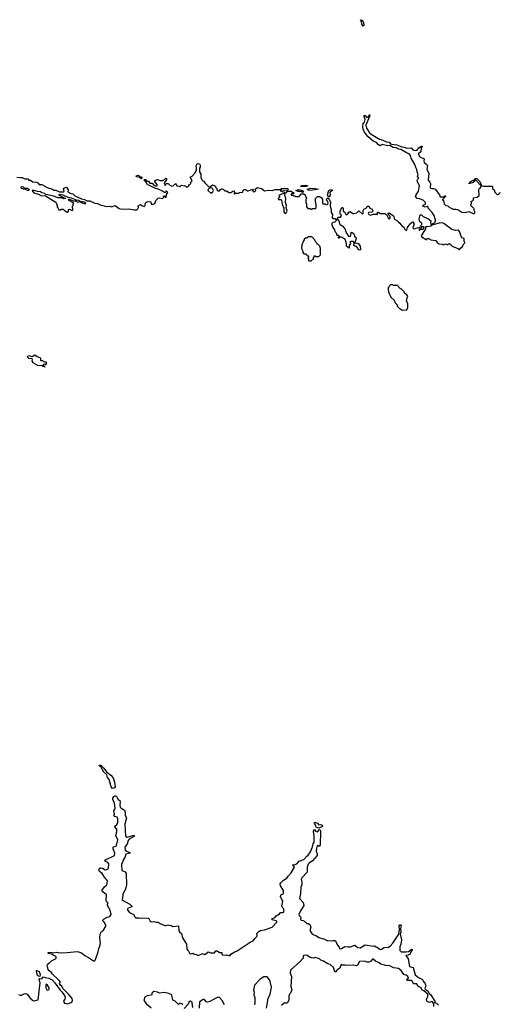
# Model space of a CAD drawing. Extents: x 2219101 to 2444320, y 201258 to 358766.
# Tile 51 of 256: x 2271870 to 2278692, y 263182 to 277150. Entities that reach past the tile are written whole.
import ezdxf

# ---------------------------------------------------------------- set-up
doc = ezdxf.new("R2010")
doc.units = 0

msp = doc.modelspace()

# ---------------------------------------------------------------- linework, layer by layer
at = {"layer": '0CON10XD'}
for points in [[(2276745, 277060), (2276727, 277085), (2276723, 277123), (2276708, 277145), (2276715, 277150), (2276735, 277138), (2276752, 277105), (2276756, 277074), (2276745, 277060)], [(2274208, 274792), (2274215, 274800), (2274235, 274780), (2274255, 274780), (2274270, 274795), (2274272, 274808), (2274285, 274810), (2274300, 274825), (2274300, 274845), (2274320, 274865), (2274290, 274915), (2274319, 274931), (2274358, 274972), (2274378, 275015), (2274380, 275045), (2274374, 275076), (2274388, 275105), (2274405, 275112), (2274420, 275105), (2274430, 275085), (2274432, 275058), (2274422, 275045), (2274422, 274985), (2274440, 274965), (2274440, 274905), (2274450, 274895), (2274450, 274885), (2274470, 274865), (2274485, 274860), (2274500, 274835), (2274555, 274780), (2274578, 274782), (2274605, 274808), (2274647, 274787), (2274650, 274775), (2274670, 274755), (2274670, 274735), (2274683, 274723), (2274705, 274720), (2274721, 274739), (2274735, 274750), (2274745, 274750), (2274760, 274745), (2274783, 274723), (2274805, 274722), (2274845, 274700), (2274865, 274700), (2274893, 274717), (2274915, 274720), (2274920, 274695), (2274910, 274685), (2274925, 274680), (2274935, 274690), (2274975, 274688), (2274995, 274700), (2275037, 274703), (2275040, 274725), (2275055, 274740), (2275075, 274740), (2275105, 274720), (2275115, 274720), (2275177, 274747), (2275190, 274735), (2275180, 274725), (2275180, 274715), (2275195, 274710), (2275220, 274725), (2275212, 274748), (2275245, 274768), (2275300, 274755), (2275345, 274720), (2275395, 274732), (2275454, 274726), (2275495, 274741), (2275565, 274740), (2275588, 274755), (2275625, 274762), (2275677, 274755), (2275683, 274745), (2275677, 274733), (2275625, 274726), (2275575, 274730), (2275572, 274715), (2275617, 274707), (2275635, 274690), (2275650, 274695), (2275673, 274717), (2275725, 274718), (2275742, 274702), (2275758, 274698), (2275760, 274685), (2275755, 274680), (2275722, 274678), (2275722, 274662), (2275745, 274660), (2275755, 274650), (2275775, 274650), (2275785, 274640), (2275835, 274640), (2275872, 274678), (2275905, 274680), (2275920, 274665), (2275920, 274655), (2275940, 274625), (2275940, 274615), (2275930, 274605), (2275930, 274555), (2275940, 274535), (2275943, 274493), (2275962, 274472), (2275995, 274470), (2276005, 274460), (2276015, 274460), (2276025, 274470), (2276065, 274470), (2276078, 274482), (2276080, 274525), (2276070, 274575), (2276070, 274615), (2276095, 274640), (2276125, 274640), (2276135, 274630), (2276145, 274630), (2276170, 274605), (2276170, 274545), (2276175, 274540), (2276205, 274540), (2276215, 274530), (2276235, 274530), (2276247, 274543), (2276245, 274570), (2276220, 274595), (2276228, 274602), (2276232, 274618), (2276248, 274618), (2276265, 274600), (2276281, 274565), (2276278, 274505), (2276292, 274455), (2276293, 274413), (2276310, 274385), (2276303, 274343), (2276315, 274328), (2276345, 274329), (2276368, 274315), (2276358, 274292), (2276342, 274278), (2276315, 274272), (2276302, 274258), (2276300, 274245), (2276315, 274200), (2276337, 274167), (2276344, 274144), (2276362, 274125), (2276370, 274095), (2276392, 274092), (2276410, 274075), (2276410, 274070), (2276395, 274070), (2276392, 274055), (2276410, 274055), (2276410, 274070), (2276435, 274070), (2276476, 274046), (2276489, 274025), (2276502, 273975), (2276502, 273942), (2276545, 273912), (2276550, 273915), (2276550, 273945), (2276568, 273975), (2276563, 273997), (2276575, 274010), (2276597, 274007), (2276620, 273975), (2276612, 273968), (2276610, 273955), (2276625, 273940), (2276640, 273935), (2276670, 273905), (2276675, 273890), (2276697, 273883), (2276710, 273895), (2276707, 273937), (2276685, 273968), (2276667, 273977), (2276632, 273982), (2276630, 273995), (2276649, 274049), (2276628, 274068), (2276626, 274086), (2276616, 274106), (2276590, 274125), (2276575, 274130), (2276570, 274125), (2276560, 274075), (2276545, 274070), (2276506, 274136), (2276489, 274185), (2276465, 274210), (2276421, 274241), (2276413, 274253), (2276410, 274285), (2276383, 274323), (2276391, 274349), (2276422, 274348), (2276433, 274365), (2276437, 274377), (2276420, 274395), (2276417, 274433), (2276442, 274488), (2276455, 274488), (2276462, 274475), (2276462, 274432), (2276485, 274418), (2276501, 274391), (2276515, 274382), (2276530, 274395), (2276541, 274419), (2276555, 274430), (2276605, 274402), (2276615, 274402), (2276655, 274410), (2276685, 274440), (2276735, 274392), (2276745, 274400), (2276747, 274445), (2276757, 274463), (2276790, 274475), (2276798, 274495), (2276815, 274507), (2276829, 274499), (2276840, 274475), (2276871, 274461), (2276883, 274445), (2276875, 274420), (2276820, 274415), (2276814, 274404), (2276825, 274388), (2276855, 274378), (2276885, 274390), (2276935, 274390), (2276945, 274380), (2276950, 274395), (2276940, 274405), (2276955, 274420), (2276970, 274415), (2276985, 274400), (2277052, 274402), (2277078, 274388), (2277105, 274330), (2277125, 274330), (2277130, 274335), (2277127, 274357), (2277110, 274375), (2277098, 274405), (2277115, 274412), (2277175, 274368), (2277191, 274321), (2277225, 274302), (2277245, 274277), (2277264, 274264), (2277294, 274224), (2277319, 274209), (2277335, 274177), (2277355, 274158), (2277367, 274165), (2277375, 274200), (2277398, 274235), (2277414, 274256), (2277445, 274280), (2277458, 274278), (2277460, 274265), (2277470, 274255), (2277450, 274195), (2277463, 274183), (2277570, 274210), (2277570, 274195), (2277560, 274180), (2277542, 274178), (2277540, 274165), (2277545, 274160), (2277560, 274180), (2277595, 274180), (2277608, 274192), (2277610, 274205), (2277605, 274210), (2277570, 274210), (2277570, 274235), (2277580, 274245), (2277580, 274265), (2277552, 274282), (2277542, 274325), (2277555, 274380), (2277575, 274380), (2277595, 274360), (2277623, 274343), (2277665, 274330), (2277708, 274298), (2277700, 274275), (2277705, 274250), (2277725, 274250), (2277735, 274260), (2277745, 274260), (2277770, 274285), (2277770, 274305), (2277751, 274371), (2277726, 274416), (2277670, 274475), (2277669, 274499), (2277655, 274502), (2277625, 274490), (2277592, 274505), (2277595, 274518), (2277632, 274535), (2277632, 274555), (2277595, 274592), (2277545, 274610), (2277512, 274612), (2277490, 274640), (2277492, 274658), (2277530, 274715), (2277546, 274795), (2277510, 274865), (2277517, 274883), (2277533, 274897), (2277533, 274905), (2277518, 274925), (2277525, 274955), (2277511, 274991), (2277508, 275025), (2277491, 275055), (2277481, 275095), (2277427, 275187), (2277417, 275225), (2277396, 275245), (2277370, 275255), (2277280, 275310), (2277252, 275312), (2277215, 275330), (2277169, 275339), (2277125, 275364), (2277095, 275362), (2277015, 275381), (2276985, 275360), (2276962, 275375), (2276935, 275408), (2276885, 275428), (2276812, 275492), (2276766, 275555), (2276747, 275595), (2276740, 275625), (2276747, 275683), (2276765, 275697), (2276771, 275715), (2276772, 275735), (2276759, 275775), (2276761, 275789), (2276765, 275793), (2276775, 275789), (2276795, 275763), (2276816, 275774), (2276825, 275793), (2276835, 275802), (2276840, 275800), (2276836, 275775), (2276784, 275655), (2276792, 275612), (2276835, 275544), (2276857, 275525), (2276975, 275456), (2277001, 275451), (2277075, 275418), (2277114, 275414), (2277135, 275390), (2277150, 275385), (2277225, 275376), (2277295, 275344), (2277325, 275341), (2277365, 275328), (2277425, 275332), (2277452, 275305), (2277485, 275294), (2277510, 275300), (2277535, 275333), (2277575, 275358), (2277585, 275358), (2277585, 275350), (2277568, 275332), (2277566, 275274), (2277528, 275245), (2277550, 275205), (2277610, 275175), (2277608, 275145), (2277613, 275125), (2277648, 275095), (2277658, 275075), (2277648, 275025), (2277678, 274975), (2277667, 274875), (2277693, 274845), (2277700, 274825), (2277695, 274764), (2277715, 274757), (2277746, 274756), (2277765, 274748), (2277828, 274665), (2277838, 274638), (2277892, 274638), (2277905, 274650), (2277915, 274650), (2277915, 274640), (2277898, 274632), (2277868, 274595), (2277884, 274584), (2277895, 274538), (2277920, 274515), (2277945, 274508), (2277965, 274489), (2278025, 274460), (2278062, 274462), (2278090, 274455), (2278145, 274420), (2278195, 274417), (2278245, 274427), (2278315, 274398), (2278332, 274408)], [(2271828, 274915), (2271880, 274910), (2271905, 274910), (2271945, 274892), (2271985, 274890), (2272000, 274875), (2272025, 274872), (2272055, 274851), (2272107, 274847), (2272126, 274836), (2272144, 274814), (2272185, 274812), (2272259, 274769), (2272335, 274746), (2272355, 274731), (2272385, 274730), (2272435, 274710), (2272494, 274706), (2272499, 274715), (2272490, 274745), (2272495, 274760), (2272535, 274772), (2272560, 274735), (2272555, 274710), (2272598, 274685), (2272625, 274678), (2272652, 274652), (2272745, 274607), (2272788, 274598), (2272825, 274579), (2272865, 274578), (2272935, 274545), (2272975, 274542), (2273012, 274522), (2273105, 274500), (2273153, 274503), (2273175, 274494), (2273225, 274512), (2273283, 274473), (2273299, 274469), (2273345, 274463), (2273419, 274469), (2273495, 274451), (2273535, 274454), (2273549, 274465), (2273558, 274485), (2273553, 274507), (2273585, 274530), (2273605, 274512), (2273635, 274502), (2273650, 274515), (2273658, 274552), (2273685, 274572), (2273730, 274565), (2273735, 274532), (2273766, 274534), (2273787, 274543), (2273803, 274587), (2273835, 274620), (2273855, 274622), (2273896, 274614), (2273918, 274632), (2273910, 274645), (2273915, 274650), (2273928, 274648), (2273932, 274632), (2273948, 274632), (2273958, 274682), (2273972, 274695), (2273965, 274712), (2273950, 274715), (2273935, 274697), (2273925, 274699), (2273899, 274719), (2273835, 274748), (2273788, 274758), (2273705, 274802), (2273685, 274808), (2273660, 274850), (2273630, 274875), (2273640, 274885), (2273655, 274883), (2273671, 274861), (2273697, 274857), (2273715, 274832), (2273750, 274830), (2273775, 274802), (2273805, 274790), (2273820, 274795), (2273820, 274805), (2273790, 274855), (2273790, 274865), (2273805, 274880), (2273825, 274882), (2273865, 274870), (2273895, 274870), (2273925, 274882), (2273945, 274901), (2273953, 274895), (2273952, 274878), (2273920, 274835), (2273935, 274800), (2273950, 274825), (2273978, 274828), (2274002, 274802), (2274015, 274800), (2274025, 274790), (2274048, 274792), (2274075, 274820), (2274085, 274820), (2274098, 274808), (2274102, 274792), (2274135, 274790), (2274145, 274780), (2274168, 274802), (2274208, 274792)], [(2273595, 274893), (2273564, 274914), (2273532, 274922), (2273524, 274936), (2273545, 274944), (2273559, 274939), (2273572, 274922), (2273595, 274919), (2273606, 274904), (2273595, 274893)], [(2278415, 274800), (2278345, 274873), (2278328, 274872), (2278305, 274838), (2278243, 274823), (2278272, 274855), (2278305, 274873), (2278325, 274878), (2278340, 274895), (2278359, 274899), (2278402, 274855), (2278420, 274805), (2278415, 274800)], [(2272005, 274730), (2272003, 274745), (2271982, 274755), (2271945, 274756), (2271925, 274774), (2271905, 274781), (2271887, 274775), (2271888, 274765), (2271915, 274750), (2271945, 274750), (2271975, 274730), (2272005, 274730)], [(2274585, 274690), (2274595, 274700), (2274605, 274700), (2274620, 274725), (2274606, 274756), (2274575, 274770), (2274545, 274740), (2274542, 274725), (2274585, 274690)], [(2275935, 274783), (2275858, 274785), (2275863, 274795), (2275875, 274799), (2275925, 274801), (2275958, 274795), (2275935, 274783)], [(2278332, 274408), (2278332, 274422), (2278320, 274445), (2278320, 274465), (2278310, 274475), (2278308, 274488), (2278295, 274490), (2278285, 274500), (2278272, 274525), (2278282, 274545), (2278280, 274575), (2278295, 274580), (2278310, 274595), (2278310, 274625), (2278365, 274633), (2278392, 274655), (2278388, 274742), (2278395, 274760), (2278405, 274760), (2278420, 274785), (2278420, 274800), (2278455, 274789), (2278575, 274790), (2278582, 274782), (2278582, 274755), (2278606, 274736), (2278612, 274705), (2278645, 274672), (2278655, 274668), (2278670, 274675), (2278678, 274682), (2278680, 274695), (2278695, 274700)], [(2272545, 274420), (2272562, 274435), (2272562, 274455), (2272575, 274462), (2272614, 274444), (2272626, 274454), (2272620, 274505), (2272627, 274513), (2272630, 274535), (2272640, 274545), (2272568, 274585), (2272562, 274598), (2272578, 274602), (2272625, 274582), (2272672, 274582), (2272692, 274562), (2272730, 274570), (2272730, 274565), (2272755, 274552), (2272784, 274544), (2272808, 274542), (2272798, 274555), (2272785, 274562), (2272730, 274570), (2272730, 274575), (2272710, 274585), (2272678, 274588), (2272605, 274620), (2272559, 274629), (2272485, 274661), (2272435, 274670), (2272420, 274665), (2272518, 274612), (2272495, 274610), (2272462, 274622), (2272415, 274621), (2272348, 274648), (2272242, 274672), (2272225, 274686), (2272186, 274696), (2272165, 274709), (2272125, 274712), (2272075, 274728), (2272048, 274725), (2272050, 274715), (2272073, 274693), (2272145, 274671), (2272181, 274651), (2272215, 274657), (2272235, 274650), (2272313, 274603), (2272385, 274560), (2272400, 274515), (2272400, 274495), (2272412, 274482), (2272425, 274452), (2272442, 274448), (2272458, 274462), (2272485, 274460), (2272510, 274445), (2272532, 274422), (2272545, 274420)], [(2275645, 274400), (2275659, 274415), (2275666, 274435), (2275650, 274485), (2275656, 274515), (2275644, 274555), (2275649, 274615), (2275634, 274655), (2275632, 274675), (2275615, 274683), (2275584, 274676), (2275550, 274655), (2275558, 274648), (2275560, 274635), (2275542, 274618), (2275540, 274605), (2275545, 274600), (2275575, 274600), (2275585, 274590), (2275594, 274534), (2275619, 274475), (2275619, 274425), (2275629, 274409), (2275645, 274400)], [(2275885, 274700), (2275868, 274708), (2275821, 274711), (2275790, 274725), (2275814, 274736), (2275855, 274738), (2275898, 274718), (2275885, 274700)], [(2275989, 274729), (2275963, 274733), (2275952, 274745), (2276002, 274758), (2276065, 274757), (2276110, 274745), (2276065, 274734), (2275989, 274729)], [(2276255, 274630), (2276240, 274665), (2276260, 274725), (2276275, 274736), (2276303, 274735), (2276306, 274724), (2276272, 274705), (2276275, 274660), (2276265, 274638), (2276255, 274630)], [(2278115, 273890), (2278125, 273910), (2278155, 273930), (2278170, 273965), (2278190, 273985), (2278190, 273995), (2278180, 274005), (2278178, 274045), (2278150, 274055), (2278134, 274074), (2278118, 274135), (2278105, 274158), (2278095, 274162), (2278055, 274158), (2278005, 274172), (2277890, 274260), (2277865, 274267), (2277825, 274264), (2277755, 274243), (2277728, 274242), (2277705, 274222), (2277665, 274210), (2277655, 274210), (2277645, 274220), (2277632, 274208), (2277630, 274185), (2277570, 274085), (2277572, 274072), (2277585, 274060), (2277595, 274060), (2277615, 274040), (2277625, 274040), (2277635, 274030), (2277648, 274032), (2277652, 274048), (2277665, 274050), (2277705, 274028), (2277775, 274018), (2277797, 273987), (2277825, 273968), (2277865, 273967), (2277885, 273958), (2277915, 273968), (2277935, 273960), (2277945, 273960), (2277955, 273970), (2277975, 273968), (2278009, 273939), (2278090, 273905), (2278105, 273890), (2278115, 273890)], [(2276005, 273730), (2276025, 273750), (2276038, 273752), (2276040, 273775), (2276048, 273782), (2276052, 273798), (2276065, 273800), (2276075, 273790), (2276115, 273790), (2276140, 273815), (2276140, 273855), (2276130, 273865), (2276140, 273875), (2276140, 273905), (2276130, 273935), (2276105, 273960), (2276090, 273965), (2276090, 273975), (2276072, 273995), (2276055, 274030), (2276015, 274070), (2275965, 274070), (2275945, 274050), (2275925, 274050), (2275910, 274035), (2275910, 274025), (2275900, 274015), (2275873, 273957), (2275870, 273905), (2275887, 273867), (2275890, 273845), (2275905, 273830), (2275938, 273828), (2275942, 273812), (2275955, 273800), (2275968, 273798), (2275970, 273775), (2275960, 273765), (2275970, 273755), (2275970, 273735), (2275975, 273730), (2276005, 273730)], [(2277298, 273028), (2277365, 273032), (2277380, 273065), (2277380, 273125), (2277362, 273155), (2277368, 273205), (2277377, 273225), (2277367, 273247), (2277332, 273272), (2277330, 273285), (2277285, 273330), (2277270, 273335), (2277235, 273380), (2277225, 273380), (2277215, 273390), (2277205, 273380), (2277175, 273380), (2277165, 273390), (2277132, 273388), (2277110, 273365), (2277110, 273355), (2277100, 273345), (2277100, 273325), (2277105, 273290), (2277138, 273215), (2277185, 273170), (2277200, 273135), (2277230, 273105), (2277230, 273085), (2277262, 273052), (2277275, 273050), (2277298, 273028)], [(2272225, 272222), (2272228, 272228), (2272220, 272230), (2272210, 272245), (2272210, 272265), (2272225, 272270), (2272235, 272260), (2272245, 272260), (2272257, 272277), (2272245, 272290), (2272225, 272290), (2272195, 272310), (2272175, 272310), (2272170, 272315), (2272170, 272345), (2272160, 272355), (2272118, 272368), (2272085, 272392), (2272045, 272368), (2272005, 272380), (2271979, 272371), (2271977, 272365), (2271996, 272346), (2272043, 272343), (2272049, 272325), (2272044, 272305), (2272056, 272286), (2272125, 272249), (2272182, 272242), (2272195, 272233), (2272220, 272230), (2272225, 272222)], [(2273185, 266244), (2273168, 266265), (2273139, 266369), (2273115, 266399), (2273106, 266436), (2273065, 266473), (2273020, 266550), (2272998, 266565), (2273003, 266577), (2273025, 266568), (2273065, 266533), (2273101, 266481), (2273165, 266434), (2273195, 266395), (2273215, 266335), (2273224, 266265), (2273215, 266251), (2273185, 266244)], [(2271855, 263321), (2271875, 263311), (2271895, 263313), (2271935, 263331), (2271955, 263333), (2271975, 263326), (2272021, 263265), (2272065, 263233), (2272133, 263247), (2272162, 263485), (2272148, 263535), (2272155, 263547), (2272185, 263542), (2272205, 263570), (2272233, 263563), (2272285, 263554), (2272329, 263529), (2272367, 263487), (2272445, 263380), (2272469, 263359), (2272507, 263305), (2272514, 263285), (2272511, 263255), (2272493, 263225), (2272495, 263210), (2272505, 263200), (2272555, 263188), (2272609, 263211), (2272620, 263235), (2272615, 263262), (2272565, 263327), (2272484, 263404), (2272467, 263437), (2272447, 263455), (2272433, 263475), (2272447, 263495), (2272426, 263525), (2272332, 263612), (2272315, 263636), (2272287, 263655), (2272274, 263675), (2272262, 263735), (2272270, 263755), (2272295, 263770), (2272321, 263799), (2272380, 263825), (2272390, 263835), (2272390, 263855), (2272378, 263865), (2272352, 263872), (2272324, 263894), (2272273, 263903), (2272273, 263915), (2272305, 263919), (2272354, 263914), (2272395, 263919), (2272435, 263913), (2272544, 263916), (2272685, 263930), (2272705, 263927), (2272745, 263912), (2272795, 263873), (2272848, 263848), (2272918, 263798), (2272935, 263800), (2272948, 263815), (2272964, 263876), (2272978, 263905), (2272992, 263975), (2273008, 264005), (2273016, 264054), (2273008, 264125), (2273012, 264175), (2273032, 264215), (2273058, 264235), (2273092, 264288), (2273092, 264305), (2273070, 264345), (2273050, 264365), (2273050, 264375), (2273070, 264395), (2273112, 264418), (2273151, 264429), (2273166, 264455), (2273156, 264515), (2273116, 264585), (2273116, 264604), (2273127, 264617), (2273096, 264646), (2273103, 264733), (2273048, 264775), (2273036, 264795), (2273075, 264850), (2273105, 264878), (2273113, 264895), (2273116, 264935), (2273104, 264954), (2273081, 264971), (2273040, 265035), (2273004, 265064), (2272991, 265085), (2272996, 265105), (2273015, 265118), (2273043, 265113), (2273085, 265091), (2273105, 265096), (2273125, 265104), (2273132, 265115), (2273134, 265175), (2273121, 265195), (2273085, 265211), (2273078, 265225), (2273217, 265295), (2273222, 265325), (2273199, 265385), (2273195, 265410), (2273203, 265417), (2273235, 265424), (2273243, 265435), (2273265, 265515), (2273235, 265575), (2273251, 265629), (2273248, 265665), (2273216, 265705), (2273247, 265733), (2273261, 265755), (2273264, 265815), (2273252, 265835), (2273215, 265845), (2273204, 265855), (2273215, 265885), (2273204, 265925), (2273218, 265942), (2273223, 265965), (2273214, 266035), (2273193, 266085), (2273193, 266105), (2273208, 266132), (2273221, 266139), (2273235, 266138), (2273245, 266130), (2273267, 266087), (2273291, 266071), (2273296, 266056), (2273291, 266005), (2273298, 265978), (2273308, 265965), (2273357, 265937), (2273369, 265905), (2273369, 265859), (2273384, 265825), (2273363, 265735), (2273372, 265565), (2273395, 265551), (2273477, 265577), (2273496, 265575), (2273498, 265565), (2273424, 265526), (2273410, 265505), (2273397, 265453), (2273365, 265419), (2273360, 265405), (2273365, 265375), (2273375, 265361), (2273434, 265335), (2273436, 265325), (2273375, 265312), (2273361, 265265), (2273343, 265235), (2273316, 265165), (2273322, 265082), (2273365, 265063), (2273381, 265035), (2273388, 264875), (2273370, 264815), (2273334, 264745), (2273328, 264685), (2273320, 264665), (2273435, 264600), (2273460, 264575), (2273460, 264565), (2273410, 264545), (2273400, 264535), (2273400, 264515), (2273430, 264485), (2273467, 264467), (2273485, 264460), (2273500, 264425), (2273515, 264410), (2273555, 264410), (2273565, 264402), (2273595, 264408), (2273695, 264402), (2273705, 264398), (2273722, 264362), (2273735, 264350), (2273775, 264358), (2273805, 264348), (2273837, 264347), (2273865, 264328), (2273928, 264298), (2273945, 264298), (2273975, 264309), (2273995, 264301), (2274015, 264302), (2274045, 264287), (2274126, 264296), (2274131, 264225), (2274144, 264204), (2274169, 264185), (2274180, 264125), (2274239, 264035), (2274242, 263962), (2274266, 263935), (2274280, 263905), (2274295, 263897), (2274326, 263906), (2274345, 263893), (2274375, 263890), (2274405, 263874), (2274465, 263903), (2274495, 263890), (2274505, 263893), (2274545, 263926), (2274582, 263912), (2274635, 263911), (2274655, 263938), (2274675, 263940), (2274705, 263918), (2274738, 263918), (2274738, 263895), (2274755, 263877), (2274805, 263884), (2274855, 263870), (2274868, 263895), (2274922, 263928), (2274955, 263939), (2275086, 264026), (2275139, 264061), (2275185, 264080), (2275207, 264115), (2275238, 264145), (2275242, 264155), (2275234, 264186), (2275264, 264216), (2275285, 264228), (2275345, 264240), (2275455, 264278), (2275520, 264345), (2275522, 264355), (2275512, 264365), (2275455, 264382), (2275449, 264395), (2275493, 264415), (2275511, 264439), (2275558, 264465), (2275570, 264485), (2275605, 264483), (2275618, 264492), (2275617, 264537), (2275595, 264559), (2275591, 264575), (2275603, 264645), (2275571, 264705), (2275576, 264734), (2275605, 264744), (2275613, 264755), (2275616, 264795), (2275572, 264862), (2275569, 264891), (2275575, 264905), (2275615, 264945), (2275660, 264970), (2275680, 265000), (2275725, 265049), (2275769, 265125), (2275743, 265155), (2275745, 265160), (2275765, 265160), (2275805, 265175), (2275836, 265214), (2275905, 265237), (2275945, 265284), (2275965, 265296), (2275996, 265345), (2276028, 265415), (2276035, 265458), (2276049, 265481), (2276051, 265565), (2276041, 265635), (2276044, 265655), (2276055, 265660), (2276067, 265637), (2276095, 265628), (2276125, 265660), (2276135, 265653), (2276141, 265635), (2276136, 265445), (2276125, 265422), (2276105, 265438), (2276088, 265415), (2276082, 265395), (2276079, 265355), (2276092, 265315), (2276092, 265295), (2276025, 265219), (2275977, 265185), (2275965, 265170), (2275949, 265125), (2275952, 265058), (2275875, 264978), (2275863, 264955), (2275874, 264914), (2275874, 264876), (2275860, 264845), (2275854, 264755), (2275841, 264685), (2275894, 264625), (2275901, 264585), (2275855, 264507), (2275831, 264455), (2275835, 264443), (2275860, 264420), (2275857, 264385), (2275865, 264377), (2275900, 264370), (2275945, 264329), (2275965, 264328), (2275990, 264315), (2276002, 264275), (2275988, 264228), (2276017, 264187), (2276045, 264168), (2276085, 264152), (2276115, 264130), (2276195, 264108), (2276245, 264080), (2276315, 264088), (2276350, 264085), (2276384, 264014), (2276404, 263994), (2276408, 263975), (2276415, 263970), (2276436, 263974), (2276487, 264003), (2276526, 263996), (2276565, 263998), (2276625, 264020), (2276665, 263986), (2276705, 263981), (2276775, 264026), (2276892, 264008), (2276905, 264010), (2276965, 263980), (2276985, 263960), (2277005, 263962), (2277045, 263987), (2277105, 263992), (2277128, 264005), (2277165, 264048), (2277251, 264179), (2277260, 264245), (2277258, 264295)], [(2276115, 265682), (2276095, 265683), (2276078, 265695), (2276074, 265715), (2276049, 265755), (2276054, 265766), (2276095, 265752), (2276115, 265728), (2276145, 265734), (2276164, 265724), (2276170, 265715), (2276167, 265705), (2276115, 265682)], [(2277258, 264295), (2277265, 264308), (2277275, 264310), (2277283, 264295), (2277276, 264255), (2277280, 264205), (2277269, 264175), (2277291, 264095), (2277280, 264035), (2277264, 263995), (2277268, 263945), (2277285, 263928), (2277358, 263928), (2277387, 263933), (2277425, 263961), (2277440, 263965), (2277441, 263955), (2277416, 263915), (2277413, 263895), (2277385, 263880), (2277350, 263875), (2277382, 263825), (2277405, 263720), (2277453, 263703), (2277485, 263601), (2277533, 263563), (2277586, 263535), (2277597, 263515), (2277595, 263500), (2277605, 263502), (2277616, 263496), (2277636, 263444), (2277621, 263405), (2277623, 263395), (2277669, 263369), (2277680, 263335), (2277700, 263320), (2277763, 263225), (2277760, 263205), (2277787, 263197), (2277815, 263170)], [(2277749, 263149), (2277747, 263187), (2277728, 263215), (2277715, 263220), (2277685, 263209), (2277675, 263211), (2277655, 263223), (2277645, 263238), (2277644, 263255), (2277663, 263287), (2277664, 263325), (2277605, 263374), (2277584, 263384), (2277568, 263415), (2277520, 263440), (2277505, 263470), (2277461, 263471), (2277446, 263506), (2277431, 263521), (2277371, 263521), (2277364, 263536), (2277388, 263552), (2277377, 263577), (2277355, 263593), (2277324, 263604), (2277283, 263663), (2277245, 263690), (2277175, 263701), (2277125, 263727), (2277065, 263731), (2276995, 263751), (2276965, 263774), (2276922, 263792), (2276884, 263826), (2276849, 263791), (2276825, 263779), (2276800, 263780), (2276763, 263793), (2276695, 263787), (2276665, 263737), (2276645, 263726), (2276605, 263737), (2276515, 263730), (2276485, 263738), (2276458, 263738), (2276435, 263748), (2276415, 263692), (2276370, 263665), (2276355, 263642), (2276345, 263642), (2276324, 263704), (2276276, 263746), (2276245, 263758), (2276184, 263794), (2276146, 263806), (2276125, 263828), (2276065, 263846), (2276035, 263836), (2276015, 263839), (2275982, 263852), (2275945, 263881), (2275902, 263875), (2275892, 263865), (2275892, 263835), (2275848, 263785), (2275713, 263667), (2275710, 263625), (2275730, 263575), (2275718, 263435), (2275732, 263385), (2275715, 263340), (2275700, 263325), (2275692, 263295), (2275692, 263238), (2275665, 263200), (2275625, 263200), (2275586, 263164)], [(2272155, 263578), (2272135, 263579), (2272121, 263591), (2272111, 263625), (2272110, 263660), (2272115, 263662), (2272146, 263645), (2272161, 263605), (2272155, 263578)], [(2272265, 263384), (2272286, 263393), (2272289, 263415), (2272266, 263455), (2272245, 263466), (2272240, 263455), (2272242, 263415), (2272255, 263388), (2272265, 263384)], [(2275371, 263125), (2275399, 263265), (2275424, 263325), (2275441, 263395), (2275442, 263425), (2275422, 263525), (2275385, 263570), (2275335, 263570), (2275284, 263536), (2275204, 263455), (2275188, 263385), (2275196, 263355), (2275195, 263315), (2275206, 263276), (2275206, 263206), (2275201, 263175)], [(2274185, 263175), (2274175, 263189), (2274145, 263198), (2274125, 263180), (2274076, 263225), (2274047, 263237), (2274037, 263257), (2274030, 263315), (2273986, 263334), (2273925, 263348), (2273855, 263342), (2273825, 263355), (2273775, 263364), (2273752, 263345), (2273739, 263311), (2273680, 263300), (2273646, 263284), (2273634, 263234), (2273663, 263193), (2273735, 263133)], [(2274327, 263135), (2274316, 263205), (2274295, 263226), (2274275, 263222), (2274261, 263185), (2274205, 263120)], [(2274775, 263172), (2274746, 263235), (2274705, 263277), (2274672, 263278), (2274569, 263221), (2274535, 263212), (2274519, 263219), (2274495, 263252), (2274475, 263251), (2274422, 263215), (2274419, 263125)]]:
    msp.add_lwpolyline(points, dxfattribs=at)

doc.saveas('drawing.dxf')
